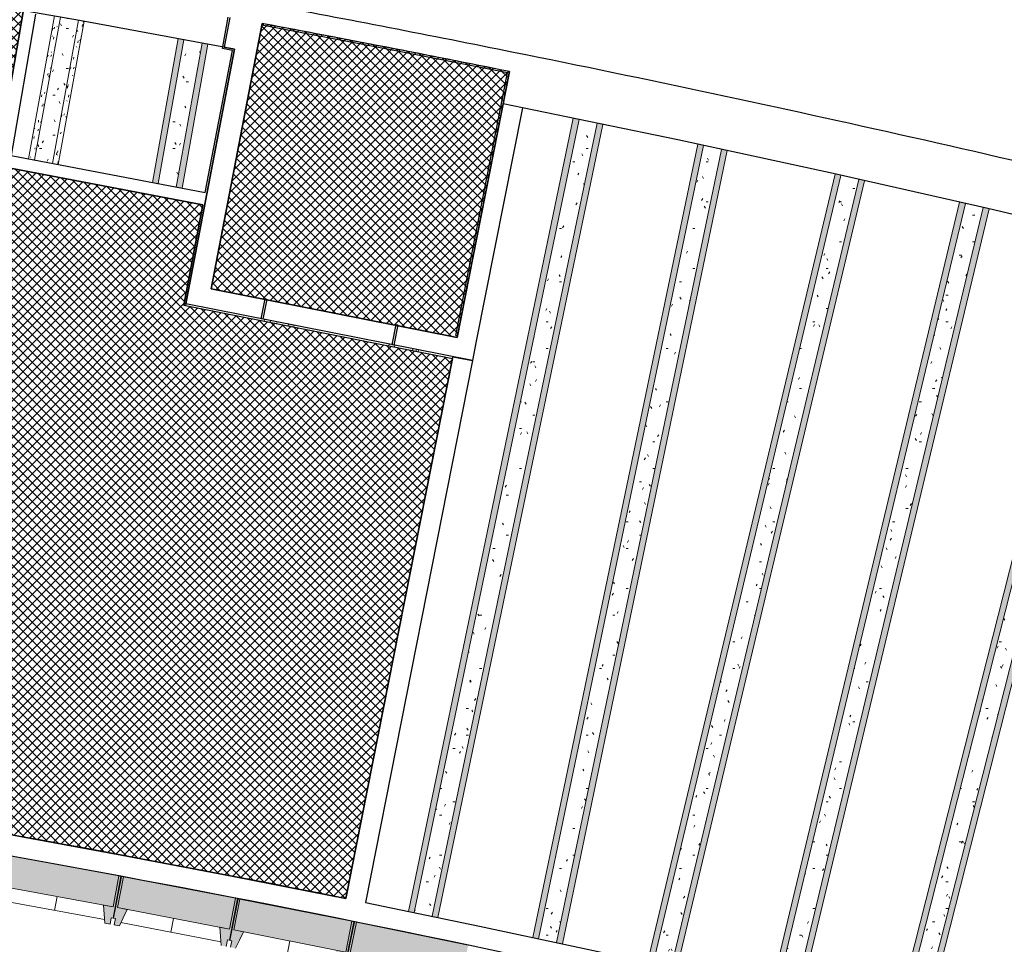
# Model space of a CAD drawing. Header units: centimetres. Extents: x -2631 to 9172, y -3616 to 502.
# Tile 10 of 36: x 97 to 847, y -3187 to -2482. Entities that reach past the tile are written whole.
import ezdxf

# ---------------------------------------------------------------- set-up
doc = ezdxf.new("R2010")
doc.units = ezdxf.units.CM
for name, color, linetype, lineweight in [('0-1', 7, 'Continuous', 5), ('MUR', 7, 'Continuous', 25), ('MUR_C', 7, 'Continuous', 25), ('OSSATURE', 7, 'Continuous', 18), ('OSSATURE-2', 7, 'Continuous', 25), ('OSSATURE_C', 7, 'Continuous', 18), ('PLAF_C', 7, 'Continuous', 25), ('TOIT', 7, 'Continuous', 25), ('Z', 7, 'Continuous', 18)]:
    doc.layers.add(name, color=color, linetype=linetype, lineweight=lineweight)
doc.layers.add('OSSATURE-1', color=7, linetype='Continuous', lineweight=5, true_color=0x787878)
doc.layers.add('PLAF-motif-coupe-1', color=9, linetype='Continuous', lineweight=18, true_color=0x808080)
pattern_1 = [(45, (0, 0), (-3.535534, 3.535534), []), (135, (0, 0), (-3.535534, -3.535534), [])]
pattern_2 = [(0, (0, 0), (40.64, 10.16), [1.676, -28.804, 1.676, -28.804, -162.56]), (0, (0, 0), (40.64, 10.16), [-60.96, 1.676, -59.284, 1.676, -28.804, -71.12]), (0, (0, 0), (40.64, 10.16), [-152.4, 1.676, -18.644, 1.676, -49.124]), (120, (15.24, 5.08), (-29.118818, 30.115272), [1.676, -28.804, 1.676, -28.804, -162.56]), (120, (15.24, 5.08), (-29.118818, 30.115272), [-60.96, 1.676, -59.284, 1.676, -28.804, -71.12]), (120, (15.24, 5.08), (-29.118818, 30.115272), [-152.4, 1.676, -18.644, 1.676, -49.124]), (240, (20.32, 25.4), (-11.521182, -40.275272), [1.676, -28.804, 1.676, -28.804, -162.56]), (240, (20.32, 25.4), (-11.521182, -40.275272), [-60.96, 1.676, -59.284, 1.676, -28.804, -71.12]), (240, (20.32, 25.4), (-11.521182, -40.275272), [-152.4, 1.676, -18.644, 1.676, -49.124])]

# ---------------------------------------------------------------- blocks, each defined once
blk = doc.blocks.new('B02_ARC_rvt-1-DDDD_AAA_NNNN_CCC_1_50_N0_Isolations pafonds')
at = {"layer": 'PLAF-motif-coupe-1'}
h = blk.add_hatch(dxfattribs=at)
h.set_pattern_fill('FP_1', color=256, style=0, pattern_type=2)
h.set_pattern_definition(pattern_1)
h.paths.add_polyline_path([(-5.91, -3086.64), (99.2, -2476.53), (-15.56, -2456.87), (-130.51, -2438.34), (-245.64, -2420.95), (-360.93, -2404.71), (-444.19, -3019.22), (-334.4, -3034.63), (-224.75, -3051), (-115.25, -3068.34), (-51.4, -3079.02)])
h = blk.add_hatch(dxfattribs=at)
h.set_pattern_fill('FP_1', color=256, style=0, pattern_type=2)
h.set_pattern_definition(pattern_1)
h.paths.add_polyline_path([(429.94, -2724.62), (470.02, -2522.01), (375.74, -2503.35), (281.32, -2485.36), (242.63, -2687.6), (404.19, -2719.53)])
h = blk.add_hatch(dxfattribs=at)
h.set_pattern_fill('FP_1', color=256, style=0, pattern_type=2)
h.set_pattern_definition(pattern_1)
h.paths.add_polyline_path([(345.16, -3152.12), (426.59, -2740.52), (221.68, -2699.98), (236.31, -2623.52), (88.39, -2595.23), (3.45, -3088.25), (117.55, -3108.49), (233.34, -3130.15), (290.29, -3141.34)])
at = {"layer": 'MUR_C'}
for p, q in [((-5.91, -3086.64), (99.2, -2476.53)), ((108.56, -2478.18), (90.01, -2585.86)), ((251.31, -2503.12), (255.46, -2480.5)), ((256.69, -2480.73), (252.54, -2503.36)), ((282.32, -2486.82), (282.55, -2485.59)), ((260.05, -2506.06), (222.91, -2700.22)), ((238.09, -2614.19), (258.83, -2505.83)), ((251.08, -2504.35), (251.31, -2503.12)), ((260.29, -2504.83), (260.05, -2506.06)), ((428.95, -2723.15), (468.55, -2522.99)), ((469.78, -2523.24), (430.18, -2723.39)), ((470.02, -2522.01), (469.78, -2523.24)), ((90.01, -2585.86), (238.09, -2614.19)), ((236.31, -2623.52), (88.39, -2595.23)), ((221.68, -2699.98), (236.31, -2623.52)), ((222.91, -2700.22), (221.68, -2699.98)), ((280.64, -2710.37), (283.66, -2695.07)), ((284.89, -2695.31), (281.86, -2710.61)), ((283.66, -2695.07), (284.89, -2695.31)), ((281.86, -2710.61), (280.64, -2710.37)), ((380.45, -2730.12), (383.48, -2714.8)), ((384.71, -2715.04), (381.68, -2730.36)), ((383.48, -2714.8), (384.71, -2715.04)), ((430.18, -2723.39), (428.95, -2723.15)), ((381.68, -2730.36), (380.45, -2730.12)), ((345.16, -3152.12), (426.84, -2739.25)), ((426.84, -2739.25), (441.75, -2742.2)), ((441.75, -2742.2), (360.06, -3155.13))]:
    blk.add_line(p, q, dxfattribs=at)
at = {"layer": 'MUR_C', "flags": 128}
for points in [[(468.55, -2522.99), (375.5, -2504.58), (282.32, -2486.82)], [(258.83, -2505.83), (254.95, -2505.09), (251.08, -2504.35)], [(252.54, -2503.36), (256.41, -2504.09), (260.29, -2504.83)], [(3.45, -3088.25), (89.04, -3103.33), (174.53, -3119.01), (259.9, -3135.27), (345.16, -3152.12)], [(360.06, -3155.13), (447.07, -3173.07), (533.95, -3191.62), (620.7, -3210.79), (707.31, -3230.56)]]:
    blk.add_lwpolyline(points, dxfattribs=at)
at = {"layer": 'MUR_C'}
for centre, radius, start, end in [((-2221.98, -15876.35), 13622.96, 78.602929, 79.40613), ((-2139.2, -15497.1), 12576.48, 76.935498, 81.882659)]:
    blk.add_arc(centre, radius, start, end, dxfattribs=at)
at = {"layer": 'PLAF_C'}
for p, q in [((99.2, -2476.53), (-5.91, -3086.64)), ((242.63, -2687.6), (281.32, -2485.36)), ((470.02, -2522.01), (429.94, -2724.62)), ((88.39, -2595.23), (236.31, -2623.52)), ((236.31, -2623.52), (221.68, -2699.98)), ((429.94, -2724.62), (242.63, -2687.6)), ((221.68, -2699.98), (426.59, -2740.52)), ((426.59, -2740.52), (345.16, -3152.12))]:
    blk.add_line(p, q, dxfattribs=at)
for centre, radius, start, end in [((-2221.98, -15876.35), 13622.96, 78.602929, 79.411388), ((-2139.2, -15497.1), 12592.48, 78.621514, 80.203267)]:
    blk.add_arc(centre, radius, start, end, dxfattribs=at)
blk = doc.blocks.new('20_MUR PREFA_01 - MODULE_01 B-3165811-DDDD_AAA_NNNN_CCC_1_50_N0_Isolations pafonds')
at = {"layer": 'Z'}
blk.add_line((0, 23.93), (0, 34.62), dxfattribs=at)
blk = doc.blocks.new('B02_DC_STR_rvt-1-DDDD_AAA_NNNN_CCC_1_50_N0_Isolations pafonds')
at = {"layer": 'OSSATURE'}
h = blk.add_hatch(dxfattribs=at)
h.set_pattern_fill('FP_86', color=256, style=0, pattern_type=2)
h.set_pattern_definition([(71.241, (590.575, -107.329), (9.7984418, 35.7785042), [1.257, -21.596, 1.257, -21.596, -121.879]), (71.241, (590.575, -107.329), (9.7984418, 35.7785042), [-45.705, 1.257, -44.448, 1.257, -21.596, -53.322]), (71.241, (590.575, -107.329), (9.7984418, 35.7785042), [-114.262, 1.257, -13.978, 1.257, -36.83]), (117.106, (594.249, -93.046), (-7.021155, -0.138296), [0.44355, -7.621, 0.44355, -7.621, -43.011]), (117.106, (594.249, -93.046), (-7.021155, -0.138296), [-16.129, 0.44355, -15.686, 0.44355, -7.621, -18.817]), (117.106, (594.249, -93.046), (-7.021155, -0.138296), [-40.323, 0.44355, -4.933, 0.44355, -12.997]), (262.733, (595.474, -75.584), (-2.7785162, -35.6398145), [1.598, -27.453, 1.598, -27.453, -154.937]), (262.733, (595.474, -75.584), (-2.7785162, -35.6398145), [-58.101, 1.598, -56.503, 1.598, -27.453, -67.785]), (262.733, (595.474, -75.584), (-2.7785162, -35.6398145), [-145.253, 1.598, -17.769, 1.598, -46.82])])
h.paths.add_polyline_path([(107.81, -2589.27), (127.6, -2480.37), (123.17, -2479.6), (103.39, -2588.42), (106.22, -2588.96)])
h = blk.add_hatch(dxfattribs=at)
h.set_pattern_fill('FP_3', color=256, style=0, pattern_type=2)
h.set_pattern_definition(pattern_2)
h.paths.add_polyline_path([(121.56, -2591.9), (141.39, -2482.79), (127.6, -2480.37), (107.81, -2589.27), (108.56, -2589.41)])
h = blk.add_hatch(dxfattribs=at)
h.set_pattern_fill('FP_87', color=256, style=0, pattern_type=2)
h.set_pattern_definition([(71.241, (512.33, -93.109), (9.7984418, 35.7785042), [1.257, -21.596, 1.257, -21.596, -121.879]), (71.241, (512.33, -93.109), (9.7984418, 35.7785042), [-45.705, 1.257, -44.448, 1.257, -21.596, -53.322]), (71.241, (512.33, -93.109), (9.7984418, 35.7785042), [-114.262, 1.257, -13.978, 1.257, -36.83]), (117.106, (516.005, -78.826), (-7.021155, -0.138296), [0.44355, -7.621, 0.44355, -7.621, -43.011]), (117.106, (516.005, -78.826), (-7.021155, -0.138296), [-16.129, 0.44355, -15.686, 0.44355, -7.621, -18.817]), (117.106, (516.005, -78.826), (-7.021155, -0.138296), [-40.323, 0.44355, -4.933, 0.44355, -12.997]), (262.733, (517.23, -61.365), (-2.7785162, -35.6398145), [1.598, -27.453, 1.598, -27.453, -154.937]), (262.733, (517.23, -61.365), (-2.7785162, -35.6398145), [-58.101, 1.598, -56.503, 1.598, -27.453, -67.785]), (262.733, (517.23, -61.365), (-2.7785162, -35.6398145), [-145.253, 1.598, -17.769, 1.598, -46.82])])
h.paths.add_polyline_path([(125.98, -2592.75), (145.82, -2483.6), (141.39, -2482.79), (121.56, -2591.9)])
h = blk.add_hatch(dxfattribs=at)
h.set_pattern_fill('FP_88', color=256, style=0, pattern_type=2)
h.set_pattern_definition([(71.265, (676.578, -121.15), (9.7242655, 35.651679), [1.249, -21.458, 1.249, -21.458, -121.102]), (71.265, (676.578, -121.15), (9.7242655, 35.651679), [-45.413, 1.249, -44.164, 1.249, -21.458, -52.982]), (71.265, (676.578, -121.15), (9.7242655, 35.651679), [-113.533, 1.249, -13.889, 1.249, -36.596]), (116.282, (680.225, -106.908), (-6.967836, 0.148016), [0.45295, -7.783, 0.45295, -51.705]), (116.282, (680.225, -106.908), (-6.967836, 0.148016), [-8.688, -7.783, 0.45295, -16.018, -27.452]), (116.282, (680.225, -106.908), (-6.967836, 0.148016), [-32.942, 0.45295, -7.783, 0.45295, -18.763]), (116.282, (680.225, -106.908), (-6.967836, 0.148016), [-41.631, -5.037, 0.45295, -13.273]), (262.805, (681.44, -89.363), (-2.7574852, -35.7995328), [1.601, -27.515, 1.601, -27.515, -155.29]), (262.805, (681.44, -89.363), (-2.7574852, -35.7995328), [-58.234, 1.601, -56.632, 1.601, -27.515, -67.939]), (262.805, (681.44, -89.363), (-2.7574852, -35.7995328), [-145.585, 1.601, -17.81, 1.601, -46.927])])
h.paths.add_polyline_path([(112.58, -3107.65), (112.58, -3107.61), (108.45, -3106.89)])
h.paths.add_polyline_path([(202.17, -2607.32), (221.8, -2497.69), (217.37, -2496.87), (197.75, -2606.47)])
h = blk.add_hatch(dxfattribs=at)
h.set_pattern_fill('FP_46', color=256, style=0, pattern_type=2)
h.set_pattern_definition(pattern_2)
h.paths.add_polyline_path([(126.35, -3110.17), (126.35, -3110.14), (112.58, -3107.61), (112.58, -3107.65), (117.55, -3108.56)])
h.paths.add_polyline_path([(215.92, -2609.95), (235.56, -2500.25), (221.8, -2497.69), (202.17, -2607.32)])
h = blk.add_hatch(dxfattribs=at)
h.set_pattern_fill('FP_89', color=256, style=0, pattern_type=2)
h.set_pattern_definition([(71.265, (598.297, -107.133), (9.7242655, 35.651679), [1.249, -21.458, 1.249, -21.458, -121.102]), (71.265, (598.297, -107.133), (9.7242655, 35.651679), [-45.413, 1.249, -44.164, 1.249, -21.458, -52.982]), (71.265, (598.297, -107.133), (9.7242655, 35.651679), [-113.533, 1.249, -13.889, 1.249, -36.596]), (116.282, (601.944, -92.891), (-6.967836, 0.148016), [0.45295, -7.783, 0.45295, -7.783, -43.923]), (116.282, (601.944, -92.891), (-6.967836, 0.148016), [-16.471, 0.45295, -16.018, 0.45295, -7.783, -19.216]), (116.282, (601.944, -92.891), (-6.967836, 0.148016), [-41.178, 0.45295, -5.037, 0.45295, -13.273]), (262.805, (603.16, -75.346), (-2.7574852, -35.7995328), [1.601, -27.515, 1.601, -27.515, -155.29]), (262.805, (603.16, -75.346), (-2.7574852, -35.7995328), [-58.234, 1.601, -56.632, 1.601, -27.515, -67.939]), (262.805, (603.16, -75.346), (-2.7574852, -35.7995328), [-145.585, 1.601, -17.81, 1.601, -46.927])])
h.paths.add_polyline_path([(130.77, -3110.98), (130.78, -3110.96), (126.35, -3110.17)])
h.paths.add_polyline_path([(239.31, -2504.83), (239.99, -2501.07), (235.56, -2500.25), (234.74, -2504.83)])
h.paths.add_polyline_path([(220.34, -2610.8), (239.31, -2504.83), (234.74, -2504.83), (215.92, -2609.95)])
h = blk.add_hatch(dxfattribs=at)
h.set_pattern_fill('FP_94', color=256, style=0, pattern_type=2)
h.set_pattern_definition([(70.846, (1029.674, -214.188), (10.549775, 36.8071723), [1.326, -22.788, 1.326, -151.398]), (70.846, (1029.674, -214.188), (10.549775, 36.8071723), [-25.441, -22.788, 1.326, -46.902, -80.381]), (70.846, (1029.674, -214.188), (10.549775, 36.8071723), [-96.457, 1.326, -22.788, 1.326, -54.941]), (70.846, (1029.674, -214.188), (10.549775, 36.8071723), [-121.898, -14.75, 1.326, -38.864]), (126.594, (1033.63, -199.581), (-7.558837, -2.689233), [0.36498, -6.271, 0.36498, -41.663]), (126.594, (1033.63, -199.581), (-7.558837, -2.689233), [-7.001, -6.271, 0.36498, -12.907, -22.12]), (126.594, (1033.63, -199.581), (-7.558837, -2.689233), [-26.544, 0.36498, -6.271, 0.36498, -15.119]), (126.594, (1033.63, -199.581), (-7.558837, -2.689233), [-33.545, -4.059, 0.36498, -10.695]), (261.988, (1034.949, -182.915), (-2.9906032, -34.1181994), [1.561, -26.823, 1.561, -178.206]), (261.988, (1034.949, -182.915), (-2.9906032, -34.1181994), [-29.945, -26.823, 1.561, -55.208, -94.614]), (261.988, (1034.949, -182.915), (-2.9906032, -34.1181994), [-113.537, 1.561, -26.823, 1.561, -64.669]), (261.988, (1034.949, -182.915), (-2.9906032, -34.1181994), [-143.483, -17.362, 1.561, -45.746])])
h.paths.add_polyline_path([(397.27, -3162.8), (522.98, -2558.45), (518.57, -2557.54), (392.86, -3161.89)])
h = blk.add_hatch(dxfattribs=at)
h.set_pattern_fill('FP_19', color=256, style=0, pattern_type=2)
h.set_pattern_definition(pattern_2)
h.paths.add_polyline_path([(410.98, -3165.63), (536.69, -2561.29), (522.98, -2558.45), (397.27, -3162.8), (404.19, -3164.23)])
h = blk.add_hatch(dxfattribs=at)
h.set_pattern_fill('FP_95', color=256, style=0, pattern_type=2)
h.set_pattern_definition([(70.846, (951.815, -197.992), (10.549775, 36.8071723), [1.326, -22.788, 1.326, -22.788, -128.61]), (70.846, (951.815, -197.992), (10.549775, 36.8071723), [-48.229, 1.326, -46.902, 1.326, -22.788, -56.267]), (70.846, (951.815, -197.992), (10.549775, 36.8071723), [-120.572, 1.326, -14.75, 1.326, -38.864]), (126.594, (955.771, -183.385), (-7.558837, -2.689233), [0.36498, -6.271, 0.36498, -41.663]), (126.594, (955.771, -183.385), (-7.558837, -2.689233), [-7.001, -6.271, 0.36498, -12.907, -22.12]), (126.594, (955.771, -183.385), (-7.558837, -2.689233), [-26.544, 0.36498, -6.271, 0.36498, -15.119]), (126.594, (955.771, -183.385), (-7.558837, -2.689233), [-33.545, -4.059, 0.36498, -10.695]), (261.988, (957.089, -166.719), (-2.9906032, -34.1181994), [1.561, -26.823, 1.561, -26.823, -151.383]), (261.988, (957.089, -166.719), (-2.9906032, -34.1181994), [-56.769, 1.561, -55.208, 1.561, -26.823, -66.23]), (261.988, (957.089, -166.719), (-2.9906032, -34.1181994), [-141.922, 1.561, -17.362, 1.561, -45.746])])
h.paths.add_polyline_path([(415.38, -3166.54), (541.09, -2562.21), (536.69, -2561.29), (410.98, -3165.63)])
h = blk.add_hatch(dxfattribs=at)
h.set_pattern_fill('FP_96', color=256, style=0, pattern_type=2)
h.set_pattern_definition([(70.848, (1121.826, -233.254), (10.5462332, 36.80409), [1.326, -22.784, 1.326, -151.373]), (70.848, (1121.826, -233.254), (10.5462332, 36.80409), [-25.437, -22.784, 1.326, -46.895, -80.368]), (70.848, (1121.826, -233.254), (10.5462332, 36.80409), [-96.442, 1.326, -22.784, 1.326, -54.932]), (70.848, (1121.826, -233.254), (10.5462332, 36.80409), [-121.878, -14.748, 1.326, -38.858]), (126.557, (1125.781, -218.648), (-7.556556, -2.681373), [0.36521, -6.275, 0.36521, -41.689]), (126.557, (1125.781, -218.648), (-7.556556, -2.681373), [-7.005, -6.275, 0.36521, -12.915, -22.134]), (126.557, (1125.781, -218.648), (-7.556556, -2.681373), [-26.561, 0.36521, -6.275, 0.36521, -15.129]), (126.557, (1125.781, -218.648), (-7.556556, -2.681373), [-33.566, -4.062, 0.36521, -10.702]), (261.991, (1127.1, -201.979), (-2.9905037, -34.1231679), [1.561, -26.825, 1.561, -26.825, -151.396]), (261.991, (1127.1, -201.979), (-2.9905037, -34.1231679), [-56.773, 1.561, -55.212, 1.561, -26.825, -66.236]), (261.991, (1127.1, -201.979), (-2.9905037, -34.1231679), [-141.933, 1.561, -17.363, 1.561, -45.75])])
h.paths.add_polyline_path([(492.18, -3182.7), (617.85, -2578.31), (613.45, -2577.35), (487.78, -3181.76), (491.93, -3182.65)])
h = blk.add_hatch(dxfattribs=at)
h.set_pattern_fill('FP_46', color=256, style=0, pattern_type=2)
h.set_pattern_definition(pattern_2)
h.paths.add_polyline_path([(505.88, -3185.63), (631.54, -2581.27), (617.85, -2578.31), (492.18, -3182.7)])
h = blk.add_hatch(dxfattribs=at)
h.set_pattern_fill('FP_97', color=256, style=0, pattern_type=2)
h.set_pattern_definition([(70.848, (1043.965, -217.065), (10.5462332, 36.80409), [1.326, -22.784, 1.326, -151.373]), (70.848, (1043.965, -217.065), (10.5462332, 36.80409), [-25.437, -22.784, 1.326, -46.895, -80.368]), (70.848, (1043.965, -217.065), (10.5462332, 36.80409), [-96.442, 1.326, -22.784, 1.326, -54.932]), (70.848, (1043.965, -217.065), (10.5462332, 36.80409), [-121.878, -14.748, 1.326, -38.858]), (126.557, (1047.92, -202.459), (-7.556556, -2.681373), [0.36521, -6.275, 0.36521, -6.275, -35.414]), (126.557, (1047.92, -202.459), (-7.556556, -2.681373), [-13.28, 0.36521, -12.915, 0.36521, -6.275, -15.494]), (126.557, (1047.92, -202.459), (-7.556556, -2.681373), [-33.201, 0.36521, -4.062, 0.36521, -10.702]), (261.991, (1049.239, -185.79), (-2.9905037, -34.1231679), [1.561, -26.825, 1.561, -178.221]), (261.991, (1049.239, -185.79), (-2.9905037, -34.1231679), [-29.948, -26.825, 1.561, -55.212, -94.622]), (261.991, (1049.239, -185.79), (-2.9905037, -34.1231679), [-113.547, 1.561, -26.825, 1.561, -64.674]), (261.991, (1049.239, -185.79), (-2.9905037, -34.1231679), [-143.495, -17.363, 1.561, -45.75])])
h.paths.add_polyline_path([(510.28, -3186.57), (635.93, -2582.22), (631.54, -2581.27), (505.88, -3185.63), (509.45, -3186.39)])
h = blk.add_hatch(dxfattribs=at)
h.set_pattern_fill('FP_98', color=256, style=0, pattern_type=2)
h.set_pattern_definition([(70.132, (1280.837, -304.948), (11.4382603, 37.5879653), [1.388, -23.854, 1.388, -23.854, -134.627]), (70.132, (1280.837, -304.948), (11.4382603, 37.5879653), [-50.485, 1.388, -49.097, 1.388, -23.854, -58.9]), (70.132, (1280.837, -304.948), (11.4382603, 37.5879653), [-126.213, 1.388, -15.44, 1.388, -40.683]), (140.406, (1285.126, -290.111), (-8.196364, -5.089806), [0.30616, -5.26, 0.30616, -34.949]), (140.406, (1285.126, -290.111), (-8.196364, -5.089806), [-5.873, -5.26, 0.30616, -10.827, -18.555]), (140.406, (1285.126, -290.111), (-8.196364, -5.089806), [-22.266, 0.30616, -5.26, 0.30616, -12.683]), (140.406, (1285.126, -290.111), (-8.196364, -5.089806), [-28.139, -3.405, 0.30616, -8.971]), (261.067, (1286.556, -274.286), (-3.2425494, -32.4976764), [1.519, -26.104, 1.519, -173.426]), (261.067, (1286.556, -274.286), (-3.2425494, -32.4976764), [-29.142, -26.104, 1.519, -53.727, -92.077]), (261.067, (1286.556, -274.286), (-3.2425494, -32.4976764), [-110.492, 1.519, -26.104, 1.519, -62.934]), (261.067, (1286.556, -274.286), (-3.2425494, -32.4976764), [-139.634, -16.896, 1.519, -44.519])])
h.paths.add_polyline_path([(579.55, -3201.7), (722.56, -2601.05), (718.17, -2600.06), (575.16, -3200.73)])
h = blk.add_hatch(dxfattribs=at)
h.set_pattern_fill('FP_43', color=256, style=0, pattern_type=2)
h.set_pattern_definition(pattern_2)
h.paths.add_polyline_path([(593.23, -3204.72), (736.22, -2604.14), (722.56, -2601.05), (579.55, -3201.7), (585.13, -3202.93)])
h = blk.add_hatch(dxfattribs=at)
h.set_pattern_fill('FP_99', color=256, style=0, pattern_type=2)
h.set_pattern_definition([(70.132, (1203.473, -286.529), (11.4382603, 37.5879653), [1.388, -23.854, 1.388, -23.854, -134.627]), (70.132, (1203.473, -286.529), (11.4382603, 37.5879653), [-50.485, 1.388, -49.097, 1.388, -23.854, -58.9]), (70.132, (1203.473, -286.529), (11.4382603, 37.5879653), [-126.213, 1.388, -15.44, 1.388, -40.683]), (140.406, (1207.763, -271.692), (-8.196364, -5.089806), [0.30616, -5.26, 0.30616, -34.949]), (140.406, (1207.763, -271.692), (-8.196364, -5.089806), [-5.873, -5.26, 0.30616, -10.827, -18.555]), (140.406, (1207.763, -271.692), (-8.196364, -5.089806), [-22.266, 0.30616, -5.26, 0.30616, -12.683]), (140.406, (1207.763, -271.692), (-8.196364, -5.089806), [-28.139, -3.405, 0.30616, -8.971]), (261.067, (1209.193, -255.867), (-3.2425494, -32.4976764), [1.519, -26.104, 1.519, -173.426]), (261.067, (1209.193, -255.867), (-3.2425494, -32.4976764), [-29.142, -26.104, 1.519, -53.727, -92.077]), (261.067, (1209.193, -255.867), (-3.2425494, -32.4976764), [-110.492, 1.519, -26.104, 1.519, -62.934]), (261.067, (1209.193, -255.867), (-3.2425494, -32.4976764), [-139.634, -16.896, 1.519, -44.519])])
h.paths.add_polyline_path([(597.62, -3205.69), (740.61, -2605.13), (736.22, -2604.14), (593.23, -3204.72), (595.94, -3205.32)])
h = blk.add_hatch(dxfattribs=at)
h.set_pattern_fill('FP_100', color=256, style=0, pattern_type=2)
h.set_pattern_definition([(70.094, (1375.357, -329.325), (11.4798863, 37.6147385), [1.391, -23.896, 1.391, -158.761]), (70.094, (1375.357, -329.325), (11.4798863, 37.6147385), [-26.678, -23.896, 1.391, -49.184, -84.291]), (70.094, (1375.357, -329.325), (11.4798863, 37.6147385), [-101.149, 1.391, -23.896, 1.391, -57.613]), (70.094, (1375.357, -329.325), (11.4798863, 37.6147385), [-127.827, -15.467, 1.391, -40.754]), (141.089, (1379.662, -314.48), (-8.224752, -5.186755), [0.30427, -5.228, 0.30427, -5.228, -29.505]), (141.089, (1379.662, -314.48), (-8.224752, -5.186755), [-11.065, 0.30427, -10.76, 0.30427, -5.228, -12.909]), (141.089, (1379.662, -314.48), (-8.224752, -5.186755), [-27.661, 0.30427, -3.384, 0.30427, -8.916]), (261.023, (1381.097, -298.691), (-3.2549188, -32.4283217), [1.517, -26.072, 1.517, -173.214]), (261.023, (1381.097, -298.691), (-3.2549188, -32.4283217), [-29.107, -26.072, 1.517, -53.661, -91.964]), (261.023, (1381.097, -298.691), (-3.2549188, -32.4283217), [-110.357, 1.517, -26.072, 1.517, -62.857]), (261.023, (1381.097, -298.691), (-3.2549188, -32.4283217), [-139.463, -16.875, 1.517, -44.465])])
h.paths.add_polyline_path([(673.68, -3222.88), (817.44, -2622.49), (813.05, -2621.5), (669.29, -3221.88)])
h = blk.add_hatch(dxfattribs=at)
h.set_pattern_fill('FP_46', color=256, style=0, pattern_type=2)
h.set_pattern_definition(pattern_2)
h.paths.add_polyline_path([(687.33, -3226), (831.1, -2625.58), (817.44, -2622.49), (673.68, -3222.88)])
h = blk.add_hatch(dxfattribs=at)
h.set_pattern_fill('FP_101', color=256, style=0, pattern_type=2)
h.set_pattern_definition([(70.094, (1298.017, -310.806), (11.4798863, 37.6147385), [1.391, -23.896, 1.391, -158.761]), (70.094, (1298.017, -310.806), (11.4798863, 37.6147385), [-26.678, -23.896, 1.391, -49.184, -84.291]), (70.094, (1298.017, -310.806), (11.4798863, 37.6147385), [-101.149, 1.391, -23.896, 1.391, -57.613]), (70.094, (1298.017, -310.806), (11.4798863, 37.6147385), [-127.827, -15.467, 1.391, -40.754]), (141.089, (1302.322, -295.961), (-8.224752, -5.186755), [0.30427, -5.228, 0.30427, -34.733]), (141.089, (1302.322, -295.961), (-8.224752, -5.186755), [-5.837, -5.228, 0.30427, -10.76, -18.441]), (141.089, (1302.322, -295.961), (-8.224752, -5.186755), [-22.129, 0.30427, -5.228, 0.30427, -12.604]), (141.089, (1302.322, -295.961), (-8.224752, -5.186755), [-27.966, -3.384, 0.30427, -8.916]), (261.023, (1303.757, -280.172), (-3.2549188, -32.4283217), [1.517, -26.072, 1.517, -173.214]), (261.023, (1303.757, -280.172), (-3.2549188, -32.4283217), [-29.107, -26.072, 1.517, -53.661, -91.964]), (261.023, (1303.757, -280.172), (-3.2549188, -32.4283217), [-110.357, 1.517, -26.072, 1.517, -62.857]), (261.023, (1303.757, -280.172), (-3.2549188, -32.4283217), [-139.463, -16.875, 1.517, -44.465])])
h.paths.add_polyline_path([(691.71, -3227), (835.48, -2626.58), (831.1, -2625.58), (687.33, -3226), (688.94, -3226.37)])
h = blk.add_hatch(dxfattribs=at)
h.set_pattern_fill('FP_102', color=256, style=0, pattern_type=2)
h.set_pattern_definition([(69.684, (1500.34, -380.608), (11.9080619, 37.8639928), [1.415, -24.308, 1.415, -24.308, -137.191]), (69.684, (1500.34, -380.608), (11.9080619, 37.8639928), [-51.446, 1.415, -50.032, 1.415, -24.308, -60.021]), (69.684, (1500.34, -380.608), (11.9080619, 37.8639928), [-128.616, 1.415, -15.734, 1.415, -41.457]), (148.387, (1504.806, -365.696), (-8.532307, -6.149006), [0.2884, -4.955, 0.2884, -4.955, -27.966]), (148.387, (1504.806, -365.696), (-8.532307, -6.149006), [-10.487, 0.2884, -10.199, 0.2884, -4.955, -12.235]), (148.387, (1504.806, -365.696), (-8.532307, -6.149006), [-26.218, 0.2884, -3.207, 0.2884, -8.451]), (260.565, (1506.294, -350.275), (-3.3757699, -31.7156576), [1.498, -25.742, 1.498, -25.742, -145.281]), (260.565, (1506.294, -350.275), (-3.3757699, -31.7156576), [-54.48, 1.498, -52.982, 1.498, -25.742, -63.56]), (260.565, (1506.294, -350.275), (-3.3757699, -31.7156576), [-136.201, 1.498, -16.662, 1.498, -43.902])])
h.paths.add_polyline_path([(768.65, -3245.1), (920.48, -2646.59), (916.1, -2645.55), (764.27, -3244.06)])
h = blk.add_hatch(dxfattribs=at)
h.set_pattern_fill('FP_8', color=256, style=0, pattern_type=2)
h.set_pattern_definition(pattern_2)
h.paths.add_polyline_path([(782.27, -3248.33), (885.65, -2840.82), (882.57, -2840.05), (906.36, -2736.6), (911.74, -2737.96), (934.11, -2649.79), (920.48, -2646.59), (768.65, -3245.1), (777.94, -3247.3)])
h = blk.add_hatch(dxfattribs=at)
h.set_pattern_fill('FP_103', color=256, style=0, pattern_type=2)
h.set_pattern_definition([(69.684, (1423.256, -361.053), (11.9080619, 37.8639928), [1.415, -24.308, 1.415, -161.499]), (69.684, (1423.256, -361.053), (11.9080619, 37.8639928), [-27.138, -24.308, 1.415, -50.032, -85.744]), (69.684, (1423.256, -361.053), (11.9080619, 37.8639928), [-102.893, 1.415, -24.308, 1.415, -58.606]), (69.684, (1423.256, -361.053), (11.9080619, 37.8639928), [-130.031, -15.734, 1.415, -41.457]), (148.387, (1427.721, -346.142), (-8.532307, -6.149006), [0.2884, -4.955, 0.2884, -4.955, -27.966]), (148.387, (1427.721, -346.142), (-8.532307, -6.149006), [-10.487, 0.2884, -10.199, 0.2884, -4.955, -12.235]), (148.387, (1427.721, -346.142), (-8.532307, -6.149006), [-26.218, 0.2884, -3.207, 0.2884, -8.451]), (260.565, (1429.21, -330.72), (-3.3757699, -31.7156576), [1.498, -25.742, 1.498, -25.742, -145.281]), (260.565, (1429.21, -330.72), (-3.3757699, -31.7156576), [-54.48, 1.498, -52.982, 1.498, -25.742, -63.56]), (260.565, (1429.21, -330.72), (-3.3757699, -31.7156576), [-136.201, 1.498, -16.662, 1.498, -43.902])])
h.paths.add_polyline_path([(786.65, -3249.36), (890.02, -2841.9), (885.65, -2840.82), (782.27, -3248.33), (786.47, -3249.32)])
h.paths.add_polyline_path([(892.23, -2833.18), (914.38, -2745.85), (911.57, -2745.14), (891.38, -2832.97)])
h.paths.add_polyline_path([(916.1, -2739.06), (938.49, -2650.83), (934.11, -2649.79), (911.74, -2737.96), (913.49, -2738.4)])
h = blk.add_hatch(dxfattribs=at)
h.set_pattern_fill('FP_46', color=256, style=0, pattern_type=2)
h.set_pattern_definition(pattern_2)
h.paths.add_polyline_path([(220.41, -3127.75), (220.42, -3127.72), (212.47, -3126.23)])
h.paths.add_polyline_path([(301.21, -2715.71), (301.45, -2714.47), (287.72, -2711.76), (287.48, -2713)])
h = blk.add_hatch(dxfattribs=at)
h.set_pattern_fill('FP_91', color=256, style=0, pattern_type=2)
h.set_pattern_definition([(71.058, (735.472, -144.222), (10.2051576, 36.3867212), [1.297, -22.281, 1.297, -22.281, -125.751]), (71.058, (735.472, -144.222), (10.2051576, 36.3867212), [-47.157, 1.297, -45.86, 1.297, -22.281, -55.016]), (71.058, (735.472, -144.222), (10.2051576, 36.3867212), [-117.891, 1.297, -14.422, 1.297, -38]), (121.972, (739.298, -129.745), (-7.311944, -1.588705), [0.3975, -6.83, 0.3975, -6.83, -38.545]), (121.972, (739.298, -129.745), (-7.311944, -1.588705), [-14.454, 0.3975, -14.057, 0.3975, -6.83, -16.863]), (121.972, (739.298, -129.745), (-7.311944, -1.588705), [-36.136, 0.3975, -4.421, 0.3975, -11.648]), (262.334, (740.574, -112.725), (-2.892856, -34.7981054), [1.578, -27.111, 1.578, -27.111, -153.006]), (262.334, (740.574, -112.725), (-2.892856, -34.7981054), [-57.377, 1.578, -55.8, 1.578, -27.111, -66.94]), (262.334, (740.574, -112.725), (-2.892856, -34.7981054), [-143.443, 1.578, -17.548, 1.578, -46.237])])
h.paths.add_polyline_path([(224.83, -3128.59), (224.84, -3128.55), (221.68, -3127.99)])
h.paths.add_polyline_path([(305.62, -2716.59), (305.87, -2715.35), (301.45, -2714.47), (301.21, -2715.71)])
h = blk.add_hatch(dxfattribs=at)
h.set_pattern_fill('FP_90', color=256, style=0, pattern_type=2)
h.set_pattern_definition([(71.058, (813.511, -159.525), (10.2051576, 36.3867212), [1.297, -22.281, 1.297, -22.281, -125.751]), (71.058, (813.511, -159.525), (10.2051576, 36.3867212), [-47.157, 1.297, -45.86, 1.297, -22.281, -55.016]), (71.058, (813.511, -159.525), (10.2051576, 36.3867212), [-117.891, 1.297, -14.422, 1.297, -38]), (121.972, (817.338, -145.049), (-7.311944, -1.588705), [0.3975, -6.83, 0.3975, -6.83, -38.545]), (121.972, (817.338, -145.049), (-7.311944, -1.588705), [-14.454, 0.3975, -14.057, 0.3975, -6.83, -16.863]), (121.972, (817.338, -145.049), (-7.311944, -1.588705), [-36.136, 0.3975, -4.421, 0.3975, -11.648]), (262.334, (818.614, -128.028), (-2.892856, -34.7981054), [1.578, -27.111, 1.578, -27.111, -153.006]), (262.334, (818.614, -128.028), (-2.892856, -34.7981054), [-57.377, 1.578, -55.8, 1.578, -27.111, -66.94]), (262.334, (818.614, -128.028), (-2.892856, -34.7981054), [-143.443, 1.578, -17.548, 1.578, -46.237])])
h.paths.add_polyline_path([(287.48, -2713), (287.72, -2711.76), (283.31, -2710.89), (283.06, -2712.12)])
h = blk.add_hatch(dxfattribs=at)
h.set_pattern_fill('FP_92', color=256, style=0, pattern_type=2)
h.set_pattern_definition([(71.062, (905.178, -177.256), (10.1977769, 36.3764077), [1.296, -22.269, 1.296, -22.269, -125.683]), (71.062, (905.178, -177.256), (10.1977769, 36.3764077), [-47.131, 1.296, -45.835, 1.296, -22.269, -54.986]), (71.062, (905.178, -177.256), (10.1977769, 36.3764077), [-117.827, 1.296, -14.414, 1.296, -37.98]), (121.874, (909.002, -162.783), (-7.306458, -1.562859), [0.39829, -6.843, 0.39829, -6.843, -38.622]), (121.874, (909.002, -162.783), (-7.306458, -1.562859), [-14.483, 0.39829, -14.085, 0.39829, -6.843, -16.897]), (121.874, (909.002, -162.783), (-7.306458, -1.562859), [-36.208, 0.39829, -4.429, 0.39829, -11.671]), (262.342, (910.276, -145.755), (-2.8909872, -34.8132419), [1.578, -27.117, 1.578, -180.16]), (262.342, (910.276, -145.755), (-2.8909872, -34.8132419), [-30.274, -27.117, 1.578, -55.813, -95.652]), (262.342, (910.276, -145.755), (-2.8909872, -34.8132419), [-114.782, 1.578, -27.117, 1.578, -65.378]), (262.342, (910.276, -145.755), (-2.8909872, -34.8132419), [-145.056, -17.552, 1.578, -46.248])])
h.paths.add_polyline_path([(382.28, -2731.75), (382.52, -2730.49), (378.11, -2729.62), (377.86, -2730.88), (380.45, -2731.39)])
h = blk.add_hatch(dxfattribs=at)
h.set_pattern_fill('FP_8', color=256, style=0, pattern_type=2)
h.set_pattern_definition(pattern_2)
h.paths.add_polyline_path([(396.01, -2734.47), (396.26, -2733.21), (382.52, -2730.49), (382.28, -2731.75)])
h = blk.add_hatch(dxfattribs=at)
h.set_pattern_fill('FP_93', color=256, style=0, pattern_type=2)
h.set_pattern_definition([(71.062, (827.134, -161.973), (10.1977769, 36.3764077), [1.296, -22.269, 1.296, -22.269, -125.683]), (71.062, (827.134, -161.973), (10.1977769, 36.3764077), [-47.131, 1.296, -45.835, 1.296, -22.269, -54.986]), (71.062, (827.134, -161.973), (10.1977769, 36.3764077), [-117.827, 1.296, -14.414, 1.296, -37.98]), (121.874, (830.958, -147.5), (-7.306458, -1.562859), [0.39829, -6.843, 0.39829, -6.843, -38.622]), (121.874, (830.958, -147.5), (-7.306458, -1.562859), [-14.483, 0.39829, -14.085, 0.39829, -6.843, -16.897]), (121.874, (830.958, -147.5), (-7.306458, -1.562859), [-36.208, 0.39829, -4.429, 0.39829, -11.671]), (262.342, (832.233, -130.472), (-2.8909872, -34.8132419), [1.578, -27.117, 1.578, -180.16]), (262.342, (832.233, -130.472), (-2.8909872, -34.8132419), [-30.274, -27.117, 1.578, -55.813, -95.652]), (262.342, (832.233, -130.472), (-2.8909872, -34.8132419), [-114.782, 1.578, -27.117, 1.578, -65.378]), (262.342, (832.233, -130.472), (-2.8909872, -34.8132419), [-145.056, -17.552, 1.578, -46.248])])
h.paths.add_polyline_path([(400.42, -2735.34), (400.67, -2734.08), (396.26, -2733.21), (396.01, -2734.47)])
at = {"layer": 'OSSATURE-1'}
for points in [[(167.88, -3158.46), (172.21, -3134.88), (86.63, -3119.23), (82.31, -3142.76), (167.84, -3158.45)], [(165.46, -3171.67), (166.36, -3166.75), (167.84, -3167.02), (173.68, -3135.2), (172.2, -3134.93), (167.84, -3158.45), (160.41, -3157.09), (161.52, -3170.94)], [(172.54, -3173), (178.59, -3160.48), (171.13, -3159.06), (175.62, -3135.56), (174.15, -3135.27), (168.08, -3167.05), (169.55, -3167.33), (168.61, -3172.25), (171.13, -3172.73)], [(256.59, -3175.37), (261.08, -3151.82), (175.62, -3135.56), (171.13, -3159.06), (256.48, -3175.35)], [(254.07, -3188.56), (255.01, -3183.65), (256.48, -3183.93), (262.55, -3152.15), (261.08, -3151.87), (256.59, -3175.37), (249.13, -3173.95), (250.14, -3187.81)], [(261.15, -3189.94), (267.28, -3177.47), (259.83, -3176), (264.49, -3152.52), (263.02, -3152.23), (256.72, -3183.97), (258.19, -3184.26), (257.22, -3189.16), (259.83, -3189.68)], [(345.17, -3192.92), (349.84, -3169.41), (264.49, -3152.52), (259.83, -3176), (345, -3192.89)], [(342.56, -3206.09), (343.53, -3201.19), (345, -3201.48), (351.3, -3169.75), (349.83, -3169.45), (345.17, -3192.92), (337.72, -3191.45), (338.64, -3205.31)], [(349.62, -3207.52), (355.85, -3195.1), (348.41, -3193.57), (353.24, -3170.13), (351.77, -3169.83), (345.24, -3201.52), (346.7, -3201.87), (345.71, -3206.72), (346.71, -3206.92)], [(433.62, -3211.11), (438.46, -3187.63), (353.24, -3170.13), (348.41, -3193.57), (433.4, -3211.06)]]:
    blk.add_hatch(color=256, dxfattribs=at).paths.add_polyline_path(points)
at = {"layer": 'MUR'}
for p in [(466.23, -2541.16), (479.87, -2549.51)]:
    blk.add_line(p, (465.17, -2546.54), dxfattribs=at)
at = {"layer": 'MUR_C'}
for p, q in [((281.31, -2485.44), (276.99, -2508.03)), ((281.32, -2485.36), (281.31, -2485.44)), ((225.96, -2684.26), (260.29, -2504.83)), ((276.99, -2508.03), (242.64, -2687.56)), ((465.17, -2546.54), (470.02, -2522.01)), ((429.95, -2724.58), (465.17, -2546.54)), ((479.87, -2549.51), (444.66, -2727.48)), ((223.14, -2699), (225.96, -2684.26)), ((242.64, -2687.56), (429.95, -2724.58)), ((441.75, -2742.2), (223.14, -2699)), ((444.66, -2727.48), (441.75, -2742.2))]:
    blk.add_line(p, q, dxfattribs=at)
at = {"layer": 'MUR_C', "flags": 128}
for points in [[(260.29, -2504.83), (142.17, -2482.92), (23.83, -2462.22), (-94.72, -2442.72), (-213.46, -2424.43), (-332.38, -2407.36), (-451.47, -2391.5), (-570.71, -2376.86), (-690.09, -2363.43), (-809.61, -2351.22), (-929.25, -2340.23), (-1048.99, -2330.47)], [(1070.03, -2682.89), (952.48, -2654.12), (834.68, -2626.39), (716.64, -2599.71), (598.37, -2574.08), (479.87, -2549.51)]]:
    blk.add_lwpolyline(points, dxfattribs=at)
at = {"layer": 'MUR_C'}
for radius, start, end in [(13637.96, 78.603157, 79.412723), (13622.96, 78.602929, 79.411396), (13637.96, 75.990858, 78.603157)]:
    blk.add_arc((-2221.98, -15876.35), radius, start, end, dxfattribs=at)
at = {"layer": 'OSSATURE'}
for p, q in [((103.39, -2588.42), (123.17, -2479.6)), ((127.6, -2480.37), (107.81, -2589.27)), ((141.39, -2482.79), (121.56, -2591.9)), ((145.82, -2483.6), (125.98, -2592.75)), ((197.75, -2606.47), (217.37, -2496.87)), ((221.8, -2497.69), (202.17, -2607.32)), ((235.56, -2500.25), (215.92, -2609.95)), ((239.99, -2501.07), (220.34, -2610.8)), ((392.86, -3161.89), (518.57, -2557.54)), ((522.98, -2558.45), (397.27, -3162.8)), ((536.69, -2561.29), (410.98, -3165.63)), ((541.09, -2562.21), (415.38, -3166.54)), ((487.78, -3181.76), (613.45, -2577.35)), ((617.85, -2578.31), (492.18, -3182.7)), ((631.54, -2581.27), (505.88, -3185.63)), ((635.93, -2582.22), (510.28, -3186.57)), ((575.16, -3200.73), (718.17, -2600.06)), ((722.56, -2601.05), (579.55, -3201.7)), ((736.22, -2604.14), (593.23, -3204.72)), ((740.61, -2605.13), (597.62, -3205.69)), ((669.29, -3221.88), (813.05, -2621.5)), ((817.44, -2622.49), (673.68, -3222.88)), ((831.1, -2625.58), (687.33, -3226)), ((835.48, -2626.58), (691.71, -3227)), ((764.27, -3244.06), (916.1, -2645.55)), ((920.48, -2646.59), (768.65, -3245.1)), ((283.06, -2712.12), (283.31, -2710.89)), ((287.72, -2711.76), (287.48, -2713)), ((301.45, -2714.47), (301.21, -2715.71)), ((305.87, -2715.35), (305.62, -2716.59)), ((377.86, -2730.88), (378.11, -2729.62)), ((382.52, -2730.49), (382.28, -2731.75)), ((396.26, -2733.21), (396.01, -2734.47)), ((400.67, -2734.08), (400.42, -2735.34)), ((885.65, -2840.82), (782.27, -3248.33)), ((890.02, -2841.9), (786.65, -3249.36)), ((85.03, -3154.13), (161.3, -3168.12)), ((167.88, -3158.46), (168.1, -3157.29)), ((171.35, -3157.89), (171.13, -3159.06)), ((173.77, -3170.45), (249.94, -3184.99)), ((256.59, -3175.37), (256.81, -3174.21)), ((260.07, -3174.83), (259.83, -3176))]:
    blk.add_line(p, q, dxfattribs=at)
at = {"layer": 'OSSATURE_C'}
for p, q in [((86.64, -3119.18), (172.21, -3134.88)), ((173.68, -3135.2), (167.84, -3167.02)), ((172.21, -3134.88), (167.88, -3158.46)), ((167.88, -3158.46), (172.2, -3134.93)), ((168.08, -3167.05), (174.15, -3135.27)), ((171.13, -3159.06), (175.63, -3135.51)), ((175.62, -3135.56), (171.13, -3159.06)), ((172.2, -3134.93), (173.68, -3135.2)), ((174.15, -3135.27), (175.62, -3135.56)), ((175.63, -3135.51), (261.08, -3151.82)), ((167.88, -3158.46), (82.31, -3142.76)), ((262.55, -3152.15), (256.48, -3183.93)), ((261.08, -3151.82), (256.59, -3175.37)), ((256.59, -3175.37), (261.08, -3151.87)), ((256.72, -3183.97), (263.02, -3152.23)), ((261.08, -3151.87), (262.55, -3152.15)), ((263.02, -3152.23), (264.49, -3152.52)), ((160.41, -3157.09), (167.88, -3158.46)), ((171.13, -3159.06), (178.59, -3160.48)), ((256.59, -3175.37), (171.13, -3159.06)), ((259.83, -3176), (264.5, -3152.48)), ((264.49, -3152.52), (259.83, -3176)), ((264.5, -3152.48), (349.84, -3169.41)), ((166.36, -3166.75), (165.46, -3171.67)), ((167.84, -3167.02), (166.36, -3166.75)), ((169.55, -3167.33), (168.08, -3167.05)), ((165.46, -3171.67), (161.52, -3170.94)), ((168.61, -3172.25), (169.55, -3167.33)), ((172.54, -3173), (168.61, -3172.25)), ((249.13, -3173.95), (256.59, -3175.37)), ((351.3, -3169.75), (345, -3201.48)), ((349.84, -3169.41), (345.17, -3192.92)), ((345.17, -3192.92), (349.83, -3169.45)), ((345.24, -3201.52), (351.77, -3169.83)), ((348.41, -3193.57), (353.25, -3170.08)), ((353.24, -3170.13), (348.41, -3193.57)), ((349.83, -3169.45), (351.3, -3169.75)), ((351.77, -3169.83), (353.24, -3170.13)), ((353.25, -3170.08), (438.46, -3187.63)), ((259.83, -3176), (267.28, -3177.47)), ((345.17, -3192.92), (259.83, -3176)), ((255.01, -3183.65), (254.07, -3188.56)), ((256.48, -3183.93), (255.01, -3183.65)), ((258.19, -3184.26), (256.72, -3183.97)), ((257.22, -3189.16), (258.19, -3184.26))]:
    blk.add_line(p, q, dxfattribs=at)
at = {"layer": 'OSSATURE_C', "flags": 128}
for points in [[(161.52, -3170.94), (160.97, -3164.02), (160.41, -3157.09)], [(178.59, -3160.48), (175.57, -3166.74), (172.54, -3173)], [(250.14, -3187.81), (249.64, -3180.88), (249.13, -3173.95)], [(267.28, -3177.47), (264.21, -3183.71), (261.15, -3189.94)]]:
    blk.add_lwpolyline(points, dxfattribs=at)
at = {"layer": 'TOIT'}
for p, q in [((174.13, -3135.42), (173.64, -3135.33)), ((173.64, -3135.33), (174.13, -3135.42)), ((262.99, -3152.36), (262.53, -3152.27)), ((262.53, -3152.27), (262.99, -3152.36)), ((351.75, -3169.93), (351.28, -3169.84)), ((351.28, -3169.84), (351.75, -3169.93))]:
    blk.add_line(p, q, dxfattribs=at)
at = {"layer": 'OSSATURE-2'}
for p, rotation in [((129.41, -3127.08), 169.603048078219), ((218.35, -3143.71), 169.1914135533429), ((307.16, -3160.99), 168.7797790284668)]:
    blk.add_blockref('20_MUR PREFA_01 - MODULE_01 B-3165811-DDDD_AAA_NNNN_CCC_1_50_N0_Isolations pafonds', p, dxfattribs=dict(at, rotation=rotation))

msp = doc.modelspace()

# ---------------------------------------------------------------- block references
at = {"layer": '0-1'}
for name in ['B02_DC_STR_rvt-1-DDDD_AAA_NNNN_CCC_1_50_N0_Isolations pafonds', 'B02_ARC_rvt-1-DDDD_AAA_NNNN_CCC_1_50_N0_Isolations pafonds']:
    msp.add_blockref(name, (0, 0), dxfattribs=at)

doc.saveas('drawing.dxf')
